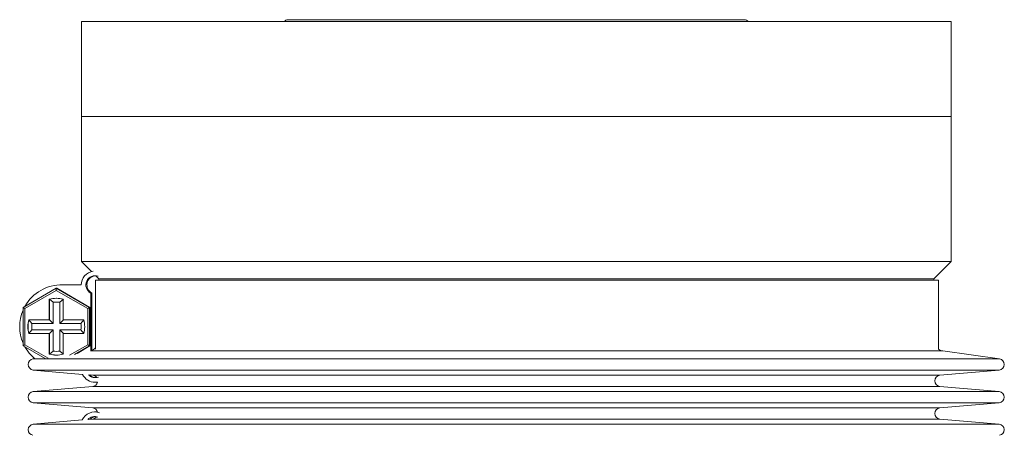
# Model space of a CAD drawing. Header units: inches. Extents: x -4.1 to 22.8, y -8.3 to 17.7.
# Tile 68 of 130: x -3.7 to 1.6, y 8.3 to 10.6. Entities that reach past the tile are written whole.
import ezdxf

# ---------------------------------------------------------------- set-up
doc = ezdxf.new("R2010")
doc.units = ezdxf.units.IN
doc.header["$MEASUREMENT"] = 0

msp = doc.modelspace()

# ---------------------------------------------------------------- linework, layer by layer
at = {"color": 7, "linetype": 'Continuous', "lineweight": 15}
for p, q in [((-3.3423, 10.5482), (-3.3423, 10.0362)), ((-3.3423, 10.5482), (1.3447, 10.5482)), ((0.2307, 10.5582), (-2.2283, 10.5582)), ((1.3447, 10.0362), (1.3447, 10.5482)), ((-3.3423, 10.0362), (-3.3423, 9.2547)), ((1.3447, 10.0362), (-3.3423, 10.0362)), ((1.3447, 9.2547), (1.3447, 10.0362)), ((-3.3423, 9.2547), (-3.2875, 9.1999)), ((1.3447, 9.2547), (-3.3423, 9.2547)), ((1.2512, 9.1612), (1.3447, 9.2547)), ((-3.4435, 9.1276), (-3.4494, 9.1276)), ((-3.4435, 9.1276), (-3.437, 9.1275)), ((-3.4429, 9.1275), (-3.3429, 9.1275)), ((-3.2656, 9.1525), (-3.2656, 8.781)), ((-3.2656, 9.1525), (1.2762, 9.1525)), ((-3.265, 9.1774), (-3.2488, 9.1612)), ((-3.2488, 9.1612), (-3.2488, 9.1525)), ((1.2512, 9.1612), (-3.2488, 9.1612)), ((1.2512, 9.1525), (1.2512, 9.1612)), ((1.2762, 8.781), (1.2762, 9.1525)), ((-3.6564, 9.0059), (-3.4772, 9.1094)), ((-3.4773, 9.0978), (-3.6465, 9.0002)), ((-3.4772, 9.1094), (-3.4773, 9.0978)), ((-3.3081, 9.0002), (-3.4773, 9.0978)), ((-3.4772, 9.1094), (-3.298, 9.0059)), ((-3.4772, 9.1094), (-3.475, 9.1094)), ((-3.2958, 9.0059), (-3.475, 9.1094)), ((-3.2918, 9.0836), (-3.2918, 8.7706)), ((-3.2859, 9.0836), (-3.2918, 9.0836)), ((-3.2859, 9.0836), (-3.2859, 8.7743)), ((-3.5148, 9.0508), (-3.5148, 8.94)), ((-3.5142, 9.0508), (-3.5148, 9.0508)), ((-3.5142, 8.94), (-3.5142, 9.0508)), ((-3.5142, 9.0508), (-3.494, 9.0343)), ((-3.494, 9.0343), (-3.494, 8.92)), ((-3.4392, 9.0508), (-3.459, 9.0343)), ((-3.459, 8.92), (-3.459, 9.0343)), ((-3.4398, 8.94), (-3.4398, 9.0508)), ((-3.6564, 9.0059), (-3.6465, 9.0002)), ((-3.6564, 8.799), (-3.6564, 9.0059)), ((-3.6465, 9.0002), (-3.6465, 8.8048)), ((-3.298, 9.0059), (-3.3081, 9.0002)), ((-3.3081, 8.8048), (-3.3081, 9.0002)), ((-3.298, 9.0059), (-3.298, 8.799)), ((-3.298, 9.0059), (-3.2958, 9.0059)), ((-3.2958, 8.799), (-3.2958, 9.0059)), ((-3.5148, 8.94), (-3.6256, 8.94)), ((-3.6251, 8.94), (-3.6083, 8.92)), ((-3.494, 8.92), (-3.6083, 8.92)), ((-3.5142, 8.94), (-3.5148, 8.94)), ((-3.5142, 8.94), (-3.494, 8.92)), ((-3.459, 8.92), (-3.4392, 8.94)), ((-3.3447, 8.92), (-3.459, 8.92)), ((-3.329, 8.94), (-3.4398, 8.94)), ((-3.3447, 8.92), (-3.3284, 8.94)), ((-3.6256, 8.865), (-3.5148, 8.865)), ((-3.6251, 8.865), (-3.6083, 8.885)), ((-3.6083, 8.885), (-3.494, 8.885)), ((-3.5148, 8.865), (-3.5148, 8.7541)), ((-3.5142, 8.865), (-3.5148, 8.865)), ((-3.5142, 8.865), (-3.494, 8.885)), ((-3.5142, 8.7541), (-3.5142, 8.865)), ((-3.494, 8.885), (-3.494, 8.7706)), ((-3.459, 8.885), (-3.3447, 8.885)), ((-3.459, 8.885), (-3.4392, 8.865)), ((-3.459, 8.7706), (-3.459, 8.885)), ((-3.4398, 8.7541), (-3.4398, 8.865)), ((-3.4398, 8.865), (-3.329, 8.865)), ((-3.3447, 8.885), (-3.3284, 8.865)), ((-3.6465, 8.8048), (-3.6564, 8.799)), ((-3.5376, 8.7305), (-3.6564, 8.799)), ((-3.6465, 8.8048), (-3.5212, 8.7325)), ((-3.494, 8.7706), (-3.5142, 8.7541)), ((-3.459, 8.7706), (-3.4392, 8.7541)), ((-3.4061, 8.7482), (-3.3081, 8.8048)), ((-3.298, 8.799), (-3.3791, 8.7522)), ((-3.3656, 8.7587), (-3.2958, 8.799)), ((-3.3081, 8.8048), (-3.298, 8.799)), ((-3.298, 8.799), (-3.2958, 8.799)), ((1.6054, 8.7284), (1.2992, 8.7714)), ((-3.5937, 8.7297), (-3.603, 8.7284)), ((-3.5142, 8.7541), (-3.5148, 8.7541)), ((-3.6014, 8.6688), (-3.3356, 8.6453)), ((1.2836, 8.6405), (1.6038, 8.6688)), ((-3.3007, 8.6422), (-3.2812, 8.6405)), ((-3.2679, 8.6025), (-3.262, 8.6025)), ((-3.2548, 8.6028), (-3.262, 8.6025)), ((-3.2812, 8.5807), (-3.6014, 8.5524)), ((1.6038, 8.5524), (1.2836, 8.5807)), ((-3.6014, 8.4926), (-3.2812, 8.4643)), ((1.2836, 8.4643), (1.6038, 8.4926)), ((-3.259, 8.4425), (-3.2701, 8.4425)), ((-3.259, 8.4425), (-3.2549, 8.4424)), ((-3.3379, 8.3995), (-3.6014, 8.3761)), ((-3.2812, 8.4045), (-3.3011, 8.4027)), ((1.6038, 8.3761), (1.2836, 8.4045))]:
    msp.add_line(p, q, dxfattribs=at)
at = {"color": 8, "linetype": 'Continuous', "lineweight": 15}
for p, q in [((-3.2747, 8.7714), (-3.2911, 8.7714)), ((1.2992, 8.7714), (-3.2747, 8.7714)), ((-3.5779, 8.7284), (-3.603, 8.7284)), ((1.6054, 8.7284), (-3.5779, 8.7284)), ((-3.5764, 8.6688), (-3.6014, 8.6688)), ((1.6038, 8.6688), (-3.5764, 8.6688)), ((-3.2592, 8.6405), (-3.2812, 8.6405)), ((1.2836, 8.6405), (-3.2592, 8.6405)), ((-3.5764, 8.5524), (-3.6014, 8.5524)), ((1.6038, 8.5524), (-3.5764, 8.5524)), ((-3.2592, 8.5807), (-3.2812, 8.5807)), ((1.2836, 8.5807), (-3.2592, 8.5807)), ((-3.5764, 8.4926), (-3.6014, 8.4926)), ((1.6038, 8.4926), (-3.5764, 8.4926)), ((-3.2592, 8.4643), (-3.2812, 8.4643)), ((1.2836, 8.4643), (-3.2592, 8.4643)), ((-3.2592, 8.4045), (-3.2812, 8.4045)), ((1.2836, 8.4045), (-3.2592, 8.4045)), ((-3.5764, 8.3761), (-3.6014, 8.3761)), ((1.6038, 8.3761), (-3.5764, 8.3761))]:
    msp.add_line(p, q, dxfattribs=at)
at = {"color": 7, "linetype": 'Continuous', "lineweight": 15, "flags": 128}
msp.add_lwpolyline([(-3.5937, 8.7297), (-3.6236, 8.7599), (-3.6462, 8.7931)], dxfattribs=at)
at = {"color": 7, "linetype": 'Continuous', "lineweight": 15}
for centre, radius, start, end in [((-2.2283, 10.5317), 0.0265, 90, 141.4907), ((0.2307, 10.5317), 0.0265, 38.5093, 90), ((-3.2679, 9.1275), 0.075, 98.1083, 180.002), ((-3.4494, 8.9025), 0.2251, 88.3269, 150.9424), ((-3.2679, 9.1275), 0.05, 70.4692, 241.4421), ((-3.262, 9.1275), 0.05, 93.4678, 241.44), ((-3.4773, 8.9025), 0.153, 75.812, 104.188), ((-3.4767, 8.9025), 0.153, 90.0018, 104.1871), ((-3.4765, 8.9025), 0.133, 82.4379, 97.5621), ((-3.4494, 8.9025), 0.2251, 156.8375, 203.1625), ((-3.4773, 8.9025), 0.153, 165.8145, 194.1855), ((-3.4767, 8.9025), 0.153, 165.8137, 194.1863), ((-3.4765, 8.9025), 0.133, 172.4408, 187.5592), ((-3.4765, 8.9025), 0.133, 352.4405, 7.5595), ((-3.4773, 8.9025), 0.153, 345.8141, 14.1859), ((-3.4765, 8.9025), 0.133, 262.4413, 277.5587), ((-3.3038, 8.821), 0.05, 287.0348, 319.8313), ((1.3062, 8.821), 0.05, 233.1301, 262.0009), ((-3.5988, 8.6987), 0.03, 97.9991, 264.9425), ((-3.4773, 8.9024), 0.153, 255.8104, 284.1896), ((-3.4767, 8.9025), 0.153, 255.8117, 269.9994), ((1.6012, 8.6987), 0.03, 275.0575, 82.0009), ((-3.2679, 8.6775), 0.075, 205.4098, 269.9992), ((-3.2679, 8.6775), 0.05, 222.8146, 290.4528), ((-3.262, 8.6775), 0.05, 225.3842, 266.6226), ((-3.2838, 8.6106), 0.03, 35.9093, 84.9425), ((-3.2838, 8.6106), 0.03, 275.0575, 344.9914), ((1.2862, 8.6106), 0.03, 95.0575, 264.9425), ((-3.5988, 8.5225), 0.03, 95.0575, 264.9425), ((1.6012, 8.5225), 0.03, 275.0575, 84.9425), ((-3.2701, 8.3675), 0.075, 70.5736, 154.7702), ((-3.2838, 8.4344), 0.03, 14.1009, 84.9425), ((1.2862, 8.4344), 0.03, 95.0575, 264.9425), ((-3.2701, 8.3675), 0.05, 69.5459, 137.1925), ((-3.259, 8.3675), 0.05, 96.3931, 134.1386), ((-3.2838, 8.4344), 0.03, 275.0575, 323.2132), ((-3.5988, 8.3463), 0.03, 95.0575, 262.0009), ((1.6012, 8.3463), 0.03, 277.9991, 84.9425)]:
    msp.add_arc(centre, radius, start, end, dxfattribs=at)

doc.saveas('drawing.dxf')
